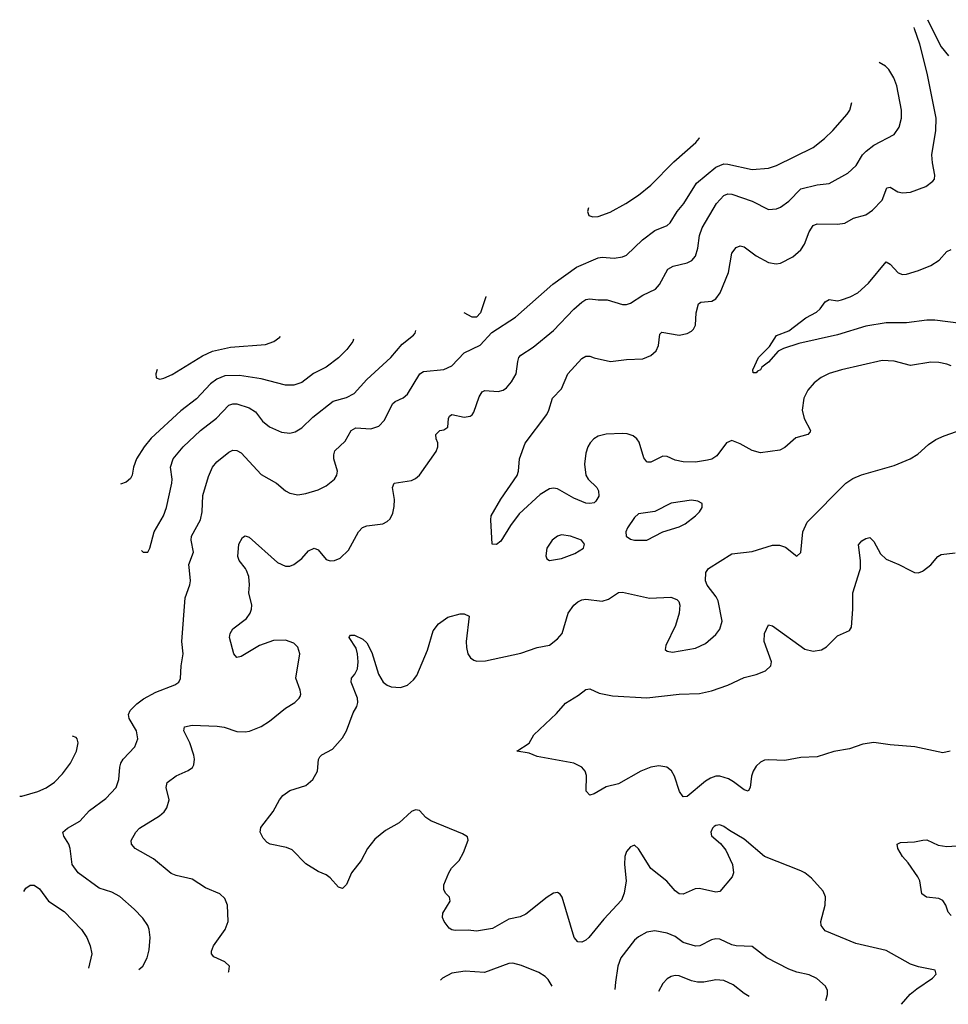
# Model space of a CAD drawing. Header units: inches. Extents: x 501419 to 657765, y 482282 to 547532.
# Tile 1 of 225: x 501419 to 505997, y 487861 to 492716. Entities that reach past the tile are written whole.
import ezdxf

# ---------------------------------------------------------------- set-up
doc = ezdxf.new("R2010")
doc.units = ezdxf.units.IN
doc.header["$MEASUREMENT"] = 0
doc.layers.add('A5408', color=7, linetype='Continuous')
doc.layers.add('A5409', color=7, linetype='Continuous')

msp = doc.modelspace()

# ---------------------------------------------------------------- linework, layer by layer
at = {"layer": 'A5408', "color": 6}
for points, elevation in [([(502006.6, 488032.2), (502026.1, 488050), (502046.7, 488090), (502056.7, 488130), (502061.7, 488190), (502057.6, 488230), (502050.7, 488250), (502025.2, 488285.2), (501982.8, 488330), (501912, 488392), (501873.9, 488413.9), (501810, 488434.5), (501706.9, 488510), (501677.7, 488550), (501667.5, 488630), (501660.8, 488650), (501636.6, 488690), (501631.3, 488710), (501654.5, 488730), (501715.9, 488764.1), (501762.4, 488817.6), (501843.8, 488876.2), (501894.3, 488930), (501907.7, 488970), (501912.1, 489030), (501917.9, 489050), (501929.8, 489070.2), (501986.9, 489130), (502001.1, 489170), (501994.2, 489210), (501958, 489270), (501955, 489290), (501964.1, 489310), (501997, 489342.9), (502030, 489367.4), (502090, 489400.4), (502183.6, 489436.4), (502203.1, 489450), (502212.4, 489467.6), (502215.7, 489530), (502224.9, 489590), (502218, 489650), (502235.1, 489864.9), (502258, 489930), (502260.6, 489950), (502256.1, 490000)], 2400), ([(502447.5, 488019.5), (502450, 488022.7), (502454, 488050), (502429.9, 488069.9), (502375.8, 488095.8), (502363.7, 488110), (502364, 488124), (502374.2, 488150), (502432.4, 488230), (502446.8, 488270), (502443, 488350), (502430, 488382.9), (502405.8, 488405.8), (502335.1, 488435.1), (502270, 488478), (502190, 488496.2), (502166.4, 488506.4), (502078.2, 488578.2), (501988.8, 488630), (501970.4, 488650), (501968.8, 488668.8), (501991.1, 488710), (502010, 488729.7), (502107.4, 488790), (502130.7, 488810), (502144.4, 488830), (502155.3, 488870), (502140.2, 488930), (502145.9, 488954.1), (502190, 488987.8), (502250, 489013.3), (502270.8, 489029.2), (502277.9, 489042.1), (502281.2, 489070), (502277.3, 489090), (502257.9, 489150), (502227.5, 489210), (502230.6, 489230), (502270, 489237.1), (502391.8, 489231.8), (502426.9, 489226.9), (502490, 489206.9), (502530, 489204.8), (502551.6, 489208.4), (502608.7, 489231.3), (502650, 489256.9), (502730, 489321.8), (502775.9, 489350), (502797.2, 489370), (502800.9, 489379.1), (502804.5, 489390), (502802.3, 489410), (502779.7, 489470), (502800.3, 489590), (502790, 489621.6), (502770, 489641.7), (502730, 489656.4), (502670, 489655.1), (502601.6, 489630), (502510, 489576.2), (502490, 489570.9), (502474.6, 489590), (502453.4, 489670), (502456.7, 489690), (502470, 489712.1), (502536.8, 489763.2), (502554.6, 489790), (502561.4, 489810), (502562.6, 489830), (502548.7, 489890), (502552.1, 489930), (502548.4, 489970), (502536.5, 490000)], 2300), ([(505765.4, 487861.2), (505809.1, 487911), (505841.7, 487938.3), (505918.2, 487990), (505936.8, 488010), (505931.2, 488030), (505850, 488045.6), (505810, 488058.5), (505690, 488126.1), (505540.4, 488160.4), (505390, 488223.6), (505369.3, 488249.3), (505367.7, 488270), (505389.9, 488350), (505391.6, 488391.6), (505379.2, 488419.2), (505322.4, 488482.4), (505290, 488509.1), (505270, 488519.1), (505090, 488589.4), (504990, 488674.9), (504917.4, 488717.4), (504890, 488738.6), (504870, 488746.1), (504850, 488742.7), (504842.8, 488737.2), (504833.8, 488730), (504826.4, 488710), (504830, 488691.5), (504873.8, 488653.8), (504900.6, 488620.6), (504933.2, 488550), (504938.4, 488510), (504930.5, 488490), (504870, 488417.4), (504850, 488413.4), (504770, 488433), (504748, 488430), (504690, 488403.8), (504670, 488405.8), (504650, 488420.6), (504608.7, 488468.7), (504530, 488530.9), (504470, 488628.3), (504450, 488645.1), (504438.9, 488641.1), (504430, 488637.7), (504410, 488614.2), (504402, 488590), (504400.2, 488550), (504408.1, 488470), (504398, 488410), (504385.5, 488374.5), (504298.5, 488281.5), (504223.8, 488190), (504210, 488176.7), (504190, 488167.8), (504170, 488169.5), (504152.7, 488190), (504093.3, 488390), (504084, 488404), (504070, 488412.3), (504050, 488408.7), (504019, 488390), (503914.5, 488305.5), (503886.8, 488293.2), (503830, 488280.8), (503750, 488235.6), (503670, 488222.6), (503630, 488226.7), (503565, 488225), (503548.4, 488228.4), (503536.7, 488236.7), (503511.3, 488270), (503502.6, 488290), (503505, 488310), (503541.6, 488370), (503538, 488390), (503518.7, 488410), (503510, 488427.3), (503509.9, 488450), (503534.1, 488510), (503548.3, 488531.7), (503584.9, 488570), (503607.5, 488610), (503629.8, 488669.8), (503627.2, 488687.2), (503602.5, 488702.5), (503445.7, 488765.7), (503421.8, 488781.8), (503390, 488816.1), (503370, 488820.7), (503350, 488812), (503290, 488756.7), (503222.1, 488717.9), (503170, 488675.9), (503133.3, 488630), (503102.1, 488570), (503054.2, 488510), (503030, 488451.4), (503010, 488432.4), (502990, 488438.1), (502950, 488485.2), (502930, 488499.8), (502890, 488516), (502830, 488553.6), (502762.2, 488622.2), (502733.8, 488633.8), (502653.6, 488650), (502638.8, 488658.8), (502619.6, 488679.6), (502603.7, 488710), (502607, 488733), (502668.4, 488811.6), (502699.2, 488870), (502715.4, 488890), (502750, 488916.1), (502830, 488940.4), (502864.7, 488970), (502887.4, 489010), (502891.3, 489068.7), (502898.2, 489081.8), (502908.4, 489091.6), (502960.7, 489119.3), (503010, 489174.4), (503030.7, 489209.3), (503062.1, 489297.9), (503080.3, 489330), (503085.7, 489350), (503083.8, 489370), (503052.3, 489450), (503054.7, 489470), (503071.4, 489488.6), (503084.1, 489515.9), (503087.4, 489550), (503084.4, 489590), (503077.7, 489617.7), (503043.4, 489670), (503044.5, 489675.5), (503050, 489681.7), (503070, 489680.9), (503110, 489661.2), (503130, 489643), (503155.4, 489595.4), (503188.2, 489488.2), (503210.2, 489450.2), (503230, 489434.1), (503250, 489426.3), (503296.9, 489423.1), (503330, 489435.2), (503359.5, 489460.5), (503377.1, 489482.9), (503430, 489607.4), (503458, 489702), (503482.8, 489737.2), (503530, 489770.7), (503590, 489786), (503610, 489786.4), (503634.4, 489774.4), (503619.7, 489650), (503620.7, 489620.7), (503628.4, 489590), (503640.7, 489570), (503657.4, 489557.4), (503672.9, 489552.9), (503715.5, 489555.5), (503890, 489592), (503970, 489620.2), (504030, 489632.4), (504070, 489663), (504093.6, 489690), (504123, 489790), (504150, 489829.8), (504170, 489846.2), (504190, 489855.8), (504210, 489858.3), (504290.9, 489849.1), (504320.9, 489859.1), (504370, 489891.4), (504390, 489893.5), (504524, 489864), (504628.8, 489868.8), (504657.8, 489857.8), (504667.9, 489847.9), (504673.5, 489830), (504670.1, 489789.9), (504651.7, 489728.3), (504604.6, 489630), (504601.4, 489610), (504610, 489601.9), (504637.5, 489597.5), (504750, 489617), (504799.7, 489640.3), (504850, 489684.9), (504870, 489710.9), (504882.2, 489750), (504861.3, 489850), (504851.6, 489870), (504808.3, 489928.3), (504799.6, 489950), (504801.2, 489990), (504807.5, 490000)], 2200), ([(506005.1, 489110), (505970, 489100.9), (505831.1, 489131.1), (505710, 489140.8), (505630, 489152.6), (505576, 489144), (505510, 489121.6), (505433, 489107), (505350, 489080.9), (505270, 489077.9), (505190, 489062.8), (505112.6, 489067.4), (505090, 489064.4), (505070, 489054.8), (505050, 489034.8), (505033.9, 489010), (505025.6, 488985.6), (505019.9, 488930), (505010, 488912.2), (504990, 488917.9), (504938.2, 488958.2), (504912.4, 488972.4), (504870, 488986), (504850, 488985.3), (504823.8, 488976.2), (504798.9, 488961.1), (504710, 488885.8), (504690, 488884.9), (504671.1, 488910), (504646.6, 488986.6), (504632.3, 489012.3), (504609.6, 489030), (504570, 489037.7), (504530.4, 489030), (504480.3, 489010), (504370, 488948.8), (504310, 488934), (504250, 488898.4), (504230, 488892.7), (504211.5, 488911.5), (504213.5, 488990), (504206.8, 489010), (504190, 489031), (504150, 489049.9), (503970, 489083.6), (503930, 489099.8), (503869.6, 489110), (503930.8, 489149.2), (503952.6, 489190), (504065.7, 489294.3), (504110, 489346.8), (504174.3, 489385.7), (504210, 489414), (504230, 489416.9), (504275.1, 489395.1), (504341.5, 489381.5), (504510, 489371.9), (504670, 489391), (504770, 489393.7), (504830, 489406.4), (504910, 489434.7), (504990, 489472.1), (505050, 489486.8), (505095.3, 489504.7), (505122.2, 489530), (505125.4, 489550), (505088.3, 489650), (505090, 489690.3), (505110, 489731.9), (505130, 489726.7), (505290, 489612.1), (505330, 489601.8), (505371.4, 489608.6), (505395.5, 489624.5), (505450, 489677.3), (505510, 489704), (505519.5, 489720.6), (505526.1, 489810), (505525.1, 489890), (505559.9, 490000)], 2100), ([(505809.9, 490000), (505830, 489989.5), (505850, 489988.8), (505870, 489996.6), (505874.4, 490000)], 2100), ([(501419, 488887), (501430, 488887.8), (501508.6, 488910), (501550, 488928.4), (501590, 488956.9), (501630, 488997), (501669.9, 489050), (501699.4, 489110), (501707.1, 489150), (501702.8, 489170), (501696.8, 489176.8), (501679.4, 489182.6)], 2500), ([(506010, 488298.3), (505995.6, 488315.6), (505984.2, 488350), (505970, 488373.2), (505950, 488382.7), (505889.2, 488389.2), (505866.1, 488406.1), (505855.9, 488470), (505847, 488490), (505798.4, 488558.4), (505770.4, 488590), (505747.7, 488630), (505744.8, 488650), (505760.6, 488659.4), (505830, 488661.9), (505870.8, 488670.8), (505890, 488672.1), (505946.2, 488646.2), (505990, 488639.5), (506064.8, 488644.8)], 2100), ([(501439.5, 488417.4), (501450, 488433.5), (501470, 488449.1), (501490, 488449.2), (501516.4, 488430), (501560.4, 488370), (501638.7, 488318.7), (501723.3, 488230), (501750.7, 488190.7), (501767.2, 488150), (501774.9, 488110), (501758.1, 488039.4)], 2500), ([(505392.4, 487880.7), (505401.7, 487910), (505400.3, 487930), (505391.4, 487950), (505348.9, 487988.9), (505310, 488006.6), (505250, 488019.7), (505210, 488034.8), (505102.3, 488090), (505030, 488147), (504950, 488149.5), (504930, 488154.4), (504870, 488182.5), (504850, 488184.2), (504830, 488179.5), (504771, 488149), (504750, 488147.3), (504690, 488165.8), (504650, 488195.2), (504610, 488212.4), (504550, 488222.8), (504510, 488216.1), (504470, 488193.8), (504450, 488176.9), (504382.9, 488090), (504368.1, 488050), (504355.8, 487970), (504353.5, 487935)], 2300), ([(504044, 487951.2), (504023.6, 487983.6), (504010, 487997.7), (503977.9, 488017.9), (503892.7, 488052.7), (503850, 488063.5), (503830, 488062.7), (503710, 488018), (503615, 488025), (503550, 488014.3), (503504, 487990), (503493.1, 487980)], 2300), ([(505014.1, 487900.5), (504990, 487914), (504936.5, 487956.5), (504890, 487977.8), (504850, 487982), (504790.9, 487970.9), (504760.5, 487970), (504730, 487976.5), (504670, 488002.2), (504650, 488003.4), (504630, 487997.9), (504610, 487986.2), (504590, 487964.4), (504567.7, 487923.8)], 2400)]:
    msp.add_lwpolyline(points, dxfattribs=dict(at, elevation=elevation))
at = {"layer": 'A5409', "color": 6}
for points, elevation in [([(505894.3, 492716), (505961.5, 492581.5), (505997.8, 492537.8)], 2200), ([(506010, 491009.9), (505990, 491017.7), (505950, 491025.4), (505910, 491026.7), (505810, 491011.1), (505730, 491032.6), (505670, 491036), (505470, 490990.1), (505408.8, 490971.2), (505370, 490952.3), (505334.7, 490925.3), (505303.4, 490890), (505283.8, 490850), (505276.3, 490790), (505286.1, 490750), (505317.2, 490690), (505315.6, 490684.4), (505303.7, 490670), (505245.2, 490654.8), (505190, 490605.9), (505166.5, 490593.5), (505070, 490579.8), (505030, 490592.1), (504970, 490624.9), (504930, 490640.4), (504903.2, 490630), (504854.7, 490565.3), (504830.1, 490549.9), (504810, 490543.4), (504750, 490534.4), (504690, 490536.1), (504650, 490544.3), (504610, 490562.6), (504590, 490563.1), (504530, 490534.8), (504514.9, 490534.9), (504510, 490535.5), (504495.5, 490555.5), (504473.1, 490633.1), (504461.1, 490650), (504443.4, 490663.4), (504413.8, 490673.8), (504390, 490675.8), (504310, 490672.3), (504270, 490662.4), (504249.8, 490650), (504230.3, 490630), (504218.8, 490610), (504210, 490579.1), (504203.7, 490523.7), (504210.1, 490470), (504221.3, 490450), (504263.8, 490410), (504272.9, 490392.9), (504273.2, 490366.8), (504258.6, 490341.4), (504250, 490334.6), (504230.2, 490329.8), (504210, 490331.4), (504150, 490356.9), (504070, 490403.4), (504050, 490406.3), (504030, 490402.6), (503984.8, 490375.2), (503881.2, 490278.8), (503838.4, 490221.6), (503790, 490145.3), (503770, 490127.6), (503748.2, 490130), (503740.7, 490250), (503743.4, 490270), (503790, 490351.6), (503871.1, 490468.9), (503877.6, 490490), (503883.4, 490550), (503910, 490627.8), (504017, 490770), (504027.5, 490790), (504045.6, 490850), (504090, 490896.4), (504121.7, 490970), (504190, 491045.8), (504210, 491056.3), (504230, 491057.5), (504250, 491048.8), (504331.4, 491031.4), (504410, 491041.3), (504490, 491043.5), (504530, 491059.7), (504556.7, 491083.3), (504568.4, 491110), (504574.4, 491165.6), (504584.5, 491175.5), (504670, 491161.3), (504710, 491168.6), (504730, 491179.5), (504741.1, 491190), (504750.8, 491210), (504754.2, 491270), (504765.1, 491314.9), (504776.2, 491323.8), (504831.5, 491328.5), (504850, 491339.6), (504871.4, 491368.6), (504912.7, 491470), (504930, 491564), (504950, 491593.4), (504970, 491601.6), (504990, 491595.4), (505050, 491552.1), (505110, 491519.6), (505148.2, 491511.8), (505170, 491514.8), (505230, 491546), (505270, 491580.9), (505287.4, 491610), (505310.9, 491670), (505330, 491700.6), (505350, 491708.7), (505450, 491708.3), (505486.8, 491713.2), (505530, 491737.4), (505590, 491754.3), (505623.3, 491776.7), (505670, 491825.8), (505693.8, 491886.2), (505710, 491890.1), (505747.6, 491867.6), (505770, 491862.3), (505810, 491864.8), (505886.4, 491893.6), (505920.9, 491919.1), (505928, 491930), (505930.9, 491950), (505918.3, 492010), (505915.4, 492050), (505935.4, 492170), (505935.9, 492230), (505892.4, 492452.4), (505855.4, 492595.4), (505829.9, 492670.1), (505828.5, 492678.3)], 2200), ([(502536.5, 490000), (502532.6, 490010), (502500.5, 490050), (502495, 490070), (502499.9, 490130), (502517.1, 490162.9), (502530, 490171.6), (502550, 490164.2), (502690, 490040.3), (502730, 490020.8), (502750, 490021.6), (502770.9, 490029.1), (502810, 490058.7), (502842.9, 490097.1), (502870, 490109.8), (502890, 490101.6), (502930, 490054), (502950, 490047.1), (502970, 490048.7), (502999.2, 490060.8), (503040, 490100), (503088.3, 490190), (503108.6, 490211.4), (503130, 490221), (503209.6, 490230.4), (503230, 490241.2), (503244.6, 490255.4), (503257.9, 490282.1), (503264.9, 490315.1), (503266.2, 490350), (503257.2, 490410), (503264.5, 490430), (503350, 490443.8), (503370, 490453), (503390, 490470.1), (503472.3, 490587.7), (503480.7, 490610), (503480.7, 490630), (503472.2, 490650), (503469.9, 490670), (503489.9, 490690), (503510, 490694), (503530, 490707.2), (503533.1, 490750), (503538.1, 490761.9), (503550, 490770), (503610, 490757), (503639.1, 490760.9), (503650, 490767.8), (503658.4, 490781.6), (503683.5, 490856.5), (503698.8, 490881.2), (503711.6, 490888.4), (503777.6, 490882.4), (503801.9, 490890), (503818.8, 490901.2), (503844, 490930), (503866.8, 490970), (503873.8, 491030), (503880, 491050), (503890, 491062.6), (503950, 491100.6), (504050, 491184), (504150, 491289.3), (504190, 491322.5), (504210, 491336), (504230, 491340.2), (504270, 491334.1), (504315.4, 491335.4), (504390, 491312.5), (504410, 491312.4), (504430, 491317.8), (504490, 491357.6), (504553, 491387), (504573.4, 491410), (504614.4, 491485.6), (504640.1, 491499.9), (504710, 491516.7), (504731.5, 491528.5), (504750, 491549.7), (504761.9, 491590), (504770, 491652.6), (504782.7, 491690), (504854.2, 491810), (504890, 491849.8), (504910, 491857.2), (504930, 491855.6), (505030, 491821.3), (505110, 491780.6), (505150, 491783), (505170, 491791.8), (505210, 491820.8), (505270, 491882.6), (505350, 491902), (505410, 491908.5), (505500.5, 491959.5), (505543, 491997), (505573.5, 492050), (505592.3, 492067.7), (505630, 492097.7), (505730, 492149.4), (505754.7, 492185.3), (505765.1, 492230), (505766.1, 492270), (505743, 492390), (505728.3, 492430), (505703.3, 492470), (505686.6, 492486.7), (505656.1, 492504.8)], 2300), ([(502256.1, 490000), (502253.4, 490030), (502276.2, 490090), (502264.1, 490150), (502266.1, 490170), (502310.6, 490250), (502319.2, 490290), (502321.6, 490370), (502350, 490463.7), (502369.9, 490510), (502390, 490535.3), (502450, 490583.3), (502470, 490593.2), (502490, 490592.4), (502510, 490580.4), (502610, 490473.4), (502684.2, 490430), (502730, 490392.2), (502750, 490381.7), (502790, 490373.9), (502830, 490379.5), (502890, 490397.4), (502930, 490417), (502970.3, 490449.7), (502982.9, 490470), (502985.8, 490490), (502968.3, 490550), (502967.3, 490570), (502973.1, 490590), (503022.6, 490637.4), (503052.4, 490690), (503076.4, 490703.6), (503150, 490698.4), (503190, 490711.6), (503217.8, 490742.2), (503257.3, 490822.7), (503270, 490833.8), (503310, 490850.9), (503330, 490869.1), (503391.8, 490970), (503410, 490981.2), (503510, 490991.2), (503550, 491008.9), (503610, 491074), (503688.1, 491111.9), (503745.9, 491174.1), (503862.6, 491250), (504047.3, 491412.7), (504164.1, 491495.9), (504270, 491542.3), (504290, 491544.6), (504350, 491539.7), (504390, 491546.3), (504410, 491555.7), (504489.4, 491630), (504550, 491676), (504610, 491701.2), (504626.1, 491713.9), (504659.2, 491770), (504693.5, 491810), (504755.6, 491910), (504850, 491989.3), (504890, 492004.5), (504910, 492003.9), (505030, 491976.9), (505110, 491983.5), (505150, 491997.4), (505330, 492086.4), (505385.9, 492130), (505427.8, 492170), (505497.9, 492250), (505510.6, 492270), (505521.6, 492307)], 2400), ([(504222.2, 491787.6), (504218.2, 491770), (504224.4, 491750), (504243.6, 491743.6), (504270, 491745.4), (504330, 491767.3), (504407.3, 491810), (504470, 491851.3), (504530, 491900.1), (504644.1, 492015.9), (504752.5, 492110), (504768.9, 492130), (504770.6, 492135.7)], 2500), ([(506058.5, 491218.5), (505930, 491234.2), (505890, 491234.4), (505790, 491221.6), (505690, 491220.6), (505590, 491204.4), (505450, 491161.6), (505260.2, 491119.8), (505184.6, 491095.4), (505158.3, 491081.7), (505110, 491027.2), (505077.2, 491002.8), (505070, 490989.8), (505056.2, 490983.8), (505050, 490974.5), (505035.3, 490975.3), (505032.3, 490990), (505061.4, 491050), (505115, 491105), (505150, 491159), (505210, 491182.3), (505293.8, 491246.2), (505346.1, 491273.9), (505365.5, 491290), (505390, 491324.3), (505410, 491336.6), (505450, 491330.5), (505470, 491334.6), (505513.1, 491350), (505550.2, 491369.8), (505602.6, 491417.4), (505690, 491521.5), (505710, 491510.1), (505750, 491467.7), (505770, 491460.3), (505790, 491461.5), (505850, 491479.2), (505910, 491504.5), (505951.9, 491530), (505990, 491573.7), (506010, 491583.4)], 2100), ([(503717, 491351.7), (503716.2, 491350), (503690.1, 491269.9), (503670, 491249.6), (503650, 491248.8), (503610, 491270.2), (503609.6, 491270.6)], 2400), ([(502018.7, 490099.1), (502027.1, 490090), (502050, 490090.2), (502060.8, 490110), (502081.4, 490190), (502127.6, 490270), (502142.9, 490310), (502168.4, 490430), (502171.1, 490450), (502163, 490510), (502175.8, 490550), (502225.2, 490610), (502309.7, 490690.3), (502389.2, 490750.8), (502450, 490815.2), (502470, 490822.6), (502490, 490822.3), (502550, 490802.4), (502582.1, 490782.1), (502615.9, 490735.9), (502650, 490709.3), (502710, 490682.8), (502750, 490677.9), (502776.2, 490683.8), (502810, 490704.1), (502864, 490756), (502964.3, 490835.7), (503030, 490853.7), (503067.9, 490872.1), (503130, 490941.3), (503248.1, 491050), (503304.3, 491115.7), (503359.7, 491160.3), (503368.3, 491170), (503371.4, 491183.7)], 2500), ([(503064, 491140.3), (503060.9, 491130), (503031.4, 491090), (502990, 491048.5), (502930, 491002.9), (502868.1, 490971.9), (502810, 490926.4), (502770, 490913.3), (502730, 490913.8), (502610, 490945.4), (502502.4, 490962.4), (502430, 490959.4), (502390, 490943.8), (502360, 490920), (502290, 490846.6), (502213.1, 490786.9), (502067.8, 490652.2), (502032.7, 490610), (501995.5, 490550), (501979.2, 490510), (501973, 490470), (501965.6, 490454.4), (501943.7, 490436.3), (501916.3, 490426.3)], 2600), ([(502096.1, 490991.2), (502089.6, 490970), (502092.4, 490950), (502110, 490943.9), (502130, 490948.2), (502170, 490965.8), (502320.6, 491059.4), (502370, 491081.5), (502458.3, 491101.7), (502630, 491114), (502671.5, 491128.5), (502700.6, 491150), (502703.1, 491155.3)], 2700), ([(504807.5, 490000), (504813.7, 490010), (504930, 490082.9), (505030, 490094.5), (505130, 490125.8), (505164.8, 490124.8), (505194.7, 490114.7), (505250, 490070.3), (505270, 490088.2), (505279.1, 490190), (505301.4, 490238.6), (505491.4, 490430), (505526.7, 490453.3), (505568.3, 490471.7), (505730, 490517.9), (505808.7, 490551.3), (505846.8, 490573.2), (505899, 490621), (505934.6, 490645.4), (505975.6, 490664.4), (506130, 490717.9)], 2200), ([(505559.9, 490000), (505563, 490010), (505563.4, 490050), (505553.3, 490126.7), (505570, 490146.3), (505590, 490158.6), (505610, 490163.5), (505630, 490143.2), (505662.7, 490082.7), (505690, 490055.7), (505752.6, 490030), (505809.9, 490000)], 2100), ([(505874.4, 490000), (505910, 490027.9), (505945.4, 490070), (505960.9, 490079.1), (506030, 490087.9)], 2100)]:
    msp.add_lwpolyline(points, dxfattribs=dict(at, elevation=elevation))
at = {"layer": 'A5409', "color": 6, "elevation": 2300}
for points in [[(504730, 490347.5), (504630, 490332), (504550, 490290.7), (504470, 490280.1), (504450, 490262.2), (504415, 490210), (504406.5, 490190), (504408, 490170), (504430, 490154.4), (504450, 490149.1), (504510, 490149.2), (504589.8, 490190), (504670, 490215.3), (504698.7, 490230), (504750.9, 490269.1), (504770.6, 490289.4), (504783.1, 490310), (504783.9, 490330), (504762.5, 490342.5)], [(504090, 490175.3), (504070, 490169.9), (504044.5, 490150), (504017.5, 490110), (504012.6, 490072.6), (504018.3, 490058.3), (504030, 490049.4), (504090, 490059.9), (504155.5, 490084.5), (504197.9, 490110), (504203, 490130), (504187.7, 490150), (504133.6, 490170)]]:
    msp.add_lwpolyline(points, close=True, dxfattribs=at)

doc.saveas('drawing.dxf')
